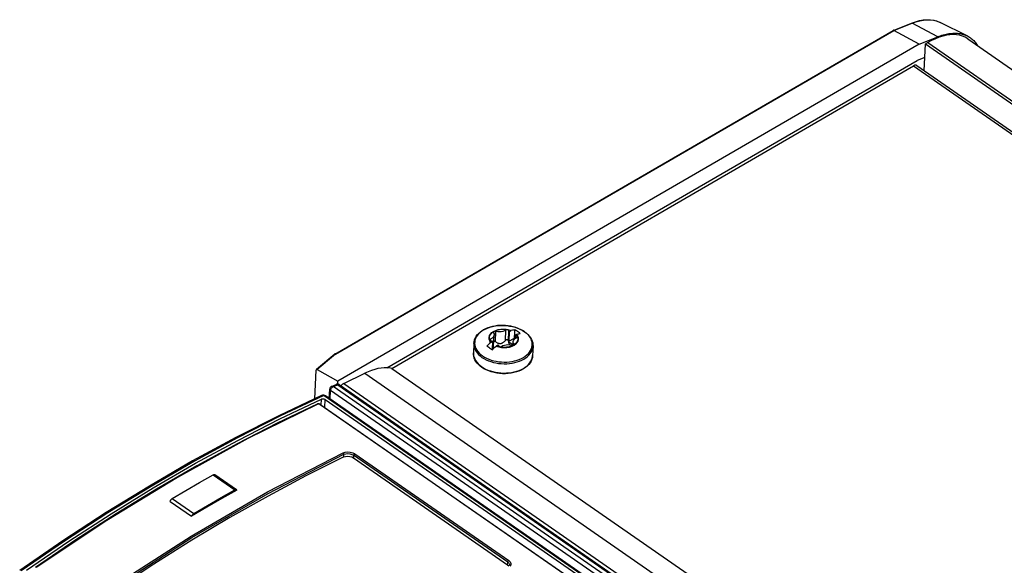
# Model space of a CAD drawing. Header units: millimetres. Extents: x 0 to 594, y 0 to 420.
# Tile 60 of 80: x 472 to 504, y 189 to 207. Entities that reach past the tile are written whole.
import ezdxf

# ---------------------------------------------------------------- set-up
doc = ezdxf.new("R2010")
doc.units = ezdxf.units.MM
doc.header["$LTSCALE"] = 32.67
doc.layers.get('0').update_dxf_attribs({"linetype": 'CONTINUOUS'})

msp = doc.modelspace()

# ---------------------------------------------------------------- linework, layer by layer
at = {"color": 7, "linetype": 'CONTINUOUS'}
for p, q in [((499.991, 206.284), (500.576, 206.515)), ((500.576, 206.515), (500.706, 206.561)), ((500.706, 206.561), (500.834, 206.595)), ((500.834, 206.595), (500.957, 206.616)), ((500.957, 206.616), (501.077, 206.625)), ((501.077, 206.625), (501.191, 206.622)), ((501.191, 206.622), (501.299, 206.606)), ((501.299, 206.606), (501.401, 206.579)), ((501.401, 206.579), (501.495, 206.539)), ((502.368, 206.106), (501.495, 206.539)), ((482.089, 195.91), (499.989, 206.283)), ((499.991, 206.284), (499.989, 206.283)), ((499.994, 206.285), (499.991, 206.284)), ((500, 206.285), (499.994, 206.285)), ((500.006, 206.284), (500, 206.285)), ((500.012, 206.281), (500.006, 206.284)), ((500.824, 205.843), (500.012, 206.281)), ((501.509, 206.111), (501.554, 206.126)), ((501.554, 206.126), (501.599, 206.139)), ((501.7, 206.127), (501.584, 206.1)), ((501.599, 206.139), (501.643, 206.151)), ((501.643, 206.151), (501.687, 206.161)), ((501.687, 206.161), (501.73, 206.17)), ((501.812, 206.142), (501.7, 206.127)), ((501.73, 206.17), (501.773, 206.178)), ((501.773, 206.178), (501.815, 206.184)), ((501.92, 206.147), (501.812, 206.142)), ((501.815, 206.184), (501.857, 206.188)), ((501.857, 206.188), (501.899, 206.192)), ((501.899, 206.192), (501.939, 206.193)), ((502.024, 206.142), (501.92, 206.147)), ((501.939, 206.193), (501.979, 206.194)), ((501.979, 206.194), (502.019, 206.193)), ((502.019, 206.193), (502.058, 206.19)), ((502.122, 206.125), (502.024, 206.142)), ((502.058, 206.19), (502.096, 206.186)), ((502.096, 206.186), (502.134, 206.181)), ((502.215, 206.098), (502.122, 206.125)), ((502.134, 206.181), (502.17, 206.174)), ((502.17, 206.174), (502.207, 206.165)), ((502.207, 206.165), (502.242, 206.156)), ((502.242, 206.156), (502.276, 206.145)), ((502.276, 206.145), (502.31, 206.132)), ((502.31, 206.132), (502.343, 206.118)), ((500.824, 205.843), (482.19, 195.045)), ((500.824, 205.843), (501.418, 206.078)), ((500.988, 204.991), (501.026, 205.85)), ((501.098, 205.892), (501.026, 205.85)), ((501.026, 205.85), (563.274, 162.684)), ((501.222, 205.959), (501.098, 205.892)), ((501.345, 206.016), (501.222, 205.959)), ((501.465, 206.063), (501.345, 206.016)), ((501.418, 206.078), (501.464, 206.095)), ((501.464, 206.095), (501.509, 206.111)), ((501.584, 206.1), (501.465, 206.063)), ((502.302, 206.061), (502.215, 206.098)), ((502.383, 206.012), (502.302, 206.061)), ((502.343, 206.118), (502.368, 206.106)), ((502.368, 206.106), (502.375, 206.103)), ((502.375, 206.103), (502.406, 206.086)), ((502.383, 206.012), (564.271, 163.095)), ((502.406, 206.086), (502.436, 206.068)), ((502.436, 206.068), (502.465, 206.048)), ((502.465, 206.048), (502.494, 206.028)), ((502.494, 206.028), (502.521, 206.005)), ((502.521, 206.005), (502.548, 205.982)), ((502.548, 205.982), (502.573, 205.957)), ((502.573, 205.957), (502.597, 205.931)), ((502.597, 205.931), (502.621, 205.904)), ((502.621, 205.904), (502.643, 205.875)), ((502.643, 205.875), (502.664, 205.845)), ((502.664, 205.845), (502.685, 205.814)), ((502.685, 205.814), (502.697, 205.794)), ((483.764, 195.47), (500.76, 205.32)), ((501.007, 205.417), (500.76, 205.32)), ((483.914, 195.452), (500.642, 205.146)), ((500.661, 205.156), (500.642, 205.146)), ((500.679, 205.163), (500.661, 205.156)), ((500.697, 205.167), (500.679, 205.163)), ((500.714, 205.168), (500.697, 205.167)), ((500.729, 205.166), (500.714, 205.168)), ((500.743, 205.16), (500.729, 205.166)), ((500.749, 205.156), (500.743, 205.16)), ((500.749, 205.156), (562.578, 162.281)), ((486.775, 196.629), (486.839, 196.672)), ((486.839, 196.672), (486.909, 196.711)), ((486.909, 196.711), (486.985, 196.744)), ((486.985, 196.744), (487.066, 196.772)), ((487.066, 196.772), (487.15, 196.794)), ((487.15, 196.794), (487.238, 196.811)), ((487.188, 196.635), (487.255, 196.667)), ((487.238, 196.811), (487.328, 196.822)), ((487.255, 196.667), (487.33, 196.69)), ((487.328, 196.822), (487.419, 196.828)), ((487.33, 196.69), (487.411, 196.704)), ((487.411, 196.704), (487.495, 196.708)), ((487.419, 196.828), (487.511, 196.827)), ((487.495, 196.708), (487.58, 196.702)), ((487.511, 196.827), (487.603, 196.821)), ((487.572, 196.676), (487.531, 196.651)), ((487.584, 196.682), (487.572, 196.676)), ((487.58, 196.702), (487.662, 196.686)), ((487.598, 196.687), (487.584, 196.682)), ((487.614, 196.688), (487.598, 196.687)), ((487.603, 196.821), (487.694, 196.809)), ((487.629, 196.687), (487.614, 196.688)), ((487.644, 196.682), (487.629, 196.687)), ((487.657, 196.676), (487.644, 196.682)), ((487.664, 196.669), (487.657, 196.676)), ((487.662, 196.686), (487.739, 196.66)), ((487.669, 196.662), (487.664, 196.669)), ((487.672, 196.655), (487.669, 196.662)), ((487.674, 196.645), (487.672, 196.655)), ((487.68, 196.626), (487.739, 196.66)), ((487.694, 196.809), (487.783, 196.791)), ((487.745, 196.662), (487.739, 196.66)), ((487.746, 196.662), (487.745, 196.662)), ((487.784, 196.672), (487.746, 196.662)), ((487.783, 196.791), (487.87, 196.768)), ((487.824, 196.68), (487.784, 196.672)), ((487.865, 196.686), (487.824, 196.68)), ((487.857, 196.509), (487.865, 196.686)), ((487.894, 196.669), (487.865, 196.686)), ((487.87, 196.768), (487.953, 196.74)), ((487.923, 196.65), (487.894, 196.669)), ((487.953, 196.74), (488.032, 196.706)), ((488.032, 196.706), (488.105, 196.668)), ((488.105, 196.668), (488.174, 196.625)), ((486.554, 196.305), (486.569, 196.364)), ((486.569, 196.364), (486.594, 196.422)), ((486.594, 196.422), (486.627, 196.478)), ((486.627, 196.478), (486.668, 196.532)), ((486.668, 196.532), (486.717, 196.582)), ((486.717, 196.582), (486.775, 196.629)), ((487.047, 196.448), (487.06, 196.5)), ((487.049, 196.394), (487.047, 196.448)), ((487.066, 196.34), (487.049, 196.394)), ((487.06, 196.5), (487.089, 196.551)), ((487.099, 196.289), (487.066, 196.34)), ((487.07, 196.381), (487.067, 196.371)), ((487.067, 196.371), (487.067, 196.369)), ((487.067, 196.369), (487.068, 196.361)), ((487.068, 196.361), (487.073, 196.351)), ((487.078, 196.389), (487.07, 196.381)), ((487.073, 196.351), (487.082, 196.343)), ((487.09, 196.396), (487.078, 196.389)), ((487.082, 196.343), (487.091, 196.338)), ((487.089, 196.551), (487.132, 196.596)), ((487.133, 196.42), (487.09, 196.396)), ((487.091, 196.338), (487.102, 196.334)), ((487.132, 196.596), (487.188, 196.635)), ((487.166, 196.449), (487.133, 196.42)), ((487.189, 196.483), (487.166, 196.449)), ((487.179, 196.613), (487.178, 196.606)), ((487.178, 196.606), (487.178, 196.602)), ((487.178, 196.602), (487.181, 196.592)), ((487.185, 196.622), (487.179, 196.613)), ((487.181, 196.592), (487.196, 196.556)), ((487.183, 196.164), (487.199, 196.525)), ((487.195, 196.63), (487.185, 196.622)), ((487.199, 196.519), (487.189, 196.483)), ((487.208, 196.636), (487.195, 196.63)), ((487.196, 196.556), (487.199, 196.525)), ((487.199, 196.525), (487.199, 196.519)), ((487.224, 196.639), (487.208, 196.636)), ((487.24, 196.639), (487.224, 196.639)), ((487.256, 196.635), (487.24, 196.639)), ((487.312, 196.623), (487.256, 196.635)), ((487.37, 196.618), (487.312, 196.623)), ((487.427, 196.621), (487.37, 196.618)), ((487.482, 196.632), (487.427, 196.621)), ((487.531, 196.651), (487.482, 196.632)), ((487.542, 196.328), (487.558, 196.348)), ((487.558, 196.348), (487.565, 196.357)), ((487.565, 196.357), (487.574, 196.364)), ((487.574, 196.364), (487.584, 196.369)), ((487.584, 196.369), (487.594, 196.372)), ((487.594, 196.372), (487.603, 196.374)), ((487.603, 196.374), (487.613, 196.374)), ((487.613, 196.374), (487.622, 196.372)), ((487.622, 196.372), (487.631, 196.368)), ((487.631, 196.368), (487.639, 196.363)), ((487.639, 196.363), (487.646, 196.356)), ((487.646, 196.356), (487.651, 196.347)), ((487.651, 196.347), (487.655, 196.338)), ((487.655, 196.338), (487.657, 196.327)), ((487.68, 196.626), (487.666, 196.318)), ((487.666, 196.318), (487.849, 196.423)), ((487.677, 196.636), (487.674, 196.645)), ((487.68, 196.626), (487.677, 196.636)), ((487.811, 196.311), (487.822, 196.348)), ((487.822, 196.348), (487.844, 196.381)), ((487.844, 196.381), (487.878, 196.41)), ((487.847, 196.384), (487.853, 196.507)), ((487.853, 196.507), (487.912, 196.541)), ((487.867, 196.504), (487.853, 196.507)), ((487.882, 196.501), (487.867, 196.504)), ((487.878, 196.41), (487.921, 196.434)), ((487.896, 196.499), (487.882, 196.501)), ((487.908, 196.497), (487.896, 196.499)), ((487.919, 196.493), (487.908, 196.497)), ((487.912, 196.541), (487.917, 196.542)), ((487.912, 196.541), (487.944, 196.49)), ((487.917, 196.542), (487.918, 196.543)), ((487.918, 196.543), (487.944, 196.549)), ((487.928, 196.487), (487.919, 196.493)), ((487.921, 196.434), (487.932, 196.441)), ((487.952, 196.631), (487.923, 196.65)), ((487.938, 196.479), (487.928, 196.487)), ((487.932, 196.441), (487.94, 196.45)), ((487.943, 196.469), (487.938, 196.479)), ((487.94, 196.45), (487.944, 196.459)), ((487.944, 196.461), (487.943, 196.469)), ((487.944, 196.549), (487.969, 196.555)), ((487.944, 196.49), (487.962, 196.437)), ((487.944, 196.459), (487.944, 196.461)), ((487.964, 196.383), (487.95, 196.33)), ((487.98, 196.61), (487.952, 196.631)), ((487.962, 196.437), (487.964, 196.383)), ((487.969, 196.555), (487.993, 196.56)), ((488.009, 196.589), (487.98, 196.61)), ((487.993, 196.56), (488.016, 196.564)), ((488.038, 196.567), (488.009, 196.589)), ((488.016, 196.564), (488.038, 196.567)), ((488.174, 196.625), (488.231, 196.581)), ((488.231, 196.581), (488.282, 196.535)), ((488.282, 196.535), (488.327, 196.485)), ((488.327, 196.485), (488.365, 196.434)), ((488.365, 196.434), (488.396, 196.38)), ((488.396, 196.38), (488.419, 196.326)), ((486.547, 196.245), (486.533, 195.948)), ((486.547, 196.245), (486.554, 196.305)), ((487.011, 196.209), (486.968, 196.167)), ((486.968, 196.167), (486.997, 196.149)), ((486.997, 196.149), (487.026, 196.13)), ((487.052, 196.248), (487.011, 196.209)), ((487.026, 196.13), (487.055, 196.111)), ((487.092, 196.284), (487.052, 196.248)), ((487.055, 196.111), (487.084, 196.091)), ((487.084, 196.091), (487.112, 196.069)), ((487.093, 196.284), (487.092, 196.284)), ((487.099, 196.289), (487.093, 196.284)), ((487.099, 196.289), (487.158, 196.324)), ((487.102, 196.334), (487.114, 196.331)), ((487.112, 196.069), (487.141, 196.047)), ((487.114, 196.331), (487.129, 196.329)), ((487.129, 196.329), (487.143, 196.327)), ((487.141, 196.047), (487.182, 196.087)), ((487.143, 196.327), (487.158, 196.324)), ((487.146, 196.052), (487.158, 196.324)), ((487.147, 196.083), (487.15, 196.085)), ((487.15, 196.085), (487.158, 196.092)), ((487.158, 196.092), (487.164, 196.1)), ((487.164, 196.1), (487.17, 196.109)), ((487.17, 196.109), (487.174, 196.119)), ((487.174, 196.119), (487.178, 196.13)), ((487.178, 196.13), (487.181, 196.142)), ((487.181, 196.142), (487.183, 196.155)), ((487.182, 196.087), (487.223, 196.126)), ((487.183, 196.155), (487.183, 196.163)), ((487.193, 196.322), (487.19, 196.32)), ((487.208, 196.322), (487.193, 196.322)), ((487.225, 196.317), (487.208, 196.322)), ((487.223, 196.126), (487.265, 196.164)), ((487.242, 196.308), (487.225, 196.317)), ((487.242, 196.308), (487.263, 196.292)), ((487.263, 196.292), (487.283, 196.281)), ((487.265, 196.164), (487.269, 196.168)), ((487.269, 196.168), (487.271, 196.17)), ((487.271, 196.17), (487.33, 196.204)), ((487.348, 196.145), (487.271, 196.17)), ((487.283, 196.281), (487.301, 196.271)), ((487.301, 196.271), (487.319, 196.264)), ((487.319, 196.264), (487.336, 196.258)), ((487.33, 196.204), (487.334, 196.195)), ((487.334, 196.195), (487.337, 196.185)), ((487.336, 196.258), (487.353, 196.254)), ((487.337, 196.185), (487.339, 196.176)), ((487.339, 196.176), (487.341, 196.168)), ((487.341, 196.168), (487.346, 196.161)), ((487.346, 196.161), (487.354, 196.154)), ((487.43, 196.129), (487.348, 196.145)), ((487.353, 196.254), (487.37, 196.252)), ((487.354, 196.154), (487.366, 196.148)), ((487.366, 196.148), (487.381, 196.144)), ((487.37, 196.252), (487.386, 196.251)), ((487.381, 196.144), (487.397, 196.142)), ((487.386, 196.251), (487.403, 196.251)), ((487.397, 196.142), (487.412, 196.144)), ((487.403, 196.251), (487.419, 196.253)), ((487.412, 196.144), (487.426, 196.148)), ((487.419, 196.253), (487.435, 196.257)), ((487.426, 196.148), (487.438, 196.154)), ((487.515, 196.123), (487.43, 196.129)), ((487.435, 196.257), (487.451, 196.262)), ((487.438, 196.154), (487.479, 196.18)), ((487.451, 196.262), (487.466, 196.268)), ((487.466, 196.268), (487.481, 196.277)), ((487.479, 196.18), (487.528, 196.198)), ((487.481, 196.277), (487.496, 196.286)), ((487.496, 196.286), (487.511, 196.298)), ((487.511, 196.298), (487.527, 196.312)), ((487.599, 196.127), (487.515, 196.123)), ((487.527, 196.312), (487.542, 196.328)), ((487.528, 196.198), (487.583, 196.209)), ((487.583, 196.209), (487.641, 196.212)), ((487.68, 196.14), (487.599, 196.127)), ((487.641, 196.212), (487.699, 196.208)), ((487.657, 196.327), (487.66, 196.305)), ((487.66, 196.305), (487.664, 196.285)), ((487.664, 196.285), (487.669, 196.268)), ((487.681, 196.291), (487.666, 196.318)), ((487.669, 196.268), (487.675, 196.252)), ((487.675, 196.252), (487.682, 196.238)), ((487.755, 196.163), (487.68, 196.14)), ((487.703, 196.267), (487.681, 196.291)), ((487.682, 196.238), (487.689, 196.225)), ((487.689, 196.225), (487.698, 196.213)), ((487.698, 196.213), (487.703, 196.207)), ((487.699, 196.208), (487.754, 196.195)), ((487.73, 196.245), (487.703, 196.267)), ((487.762, 196.226), (487.73, 196.245)), ((487.754, 196.195), (487.77, 196.192)), ((487.822, 196.195), (487.755, 196.163)), ((487.799, 196.21), (487.762, 196.226)), ((487.77, 196.192), (487.787, 196.191)), ((487.787, 196.191), (487.802, 196.194)), ((487.807, 196.208), (487.799, 196.21)), ((487.802, 196.194), (487.816, 196.2)), ((487.806, 196.196), (487.811, 196.305)), ((487.811, 196.305), (487.811, 196.311)), ((487.814, 196.274), (487.811, 196.305)), ((487.829, 196.238), (487.814, 196.274)), ((487.816, 196.2), (487.826, 196.208)), ((487.878, 196.234), (487.822, 196.195)), ((487.826, 196.208), (487.832, 196.217)), ((487.833, 196.228), (487.829, 196.238)), ((487.832, 196.217), (487.833, 196.224)), ((487.833, 196.224), (487.833, 196.228)), ((487.921, 196.28), (487.878, 196.234)), ((487.95, 196.33), (487.921, 196.28)), ((488.419, 196.326), (488.435, 196.271)), ((488.445, 196.16), (488.431, 195.863)), ((488.435, 196.271), (488.444, 196.215)), ((488.444, 196.215), (488.445, 196.16)), ((482.087, 195.908), (481.502, 195.412)), ((482.089, 195.91), (482.087, 195.908)), ((482.095, 195.912), (482.089, 195.91)), ((482.101, 195.913), (482.095, 195.912)), ((482.108, 195.912), (482.101, 195.913)), ((482.114, 195.909), (482.108, 195.912)), ((486.535, 195.893), (486.533, 195.948)), ((486.543, 195.838), (486.535, 195.893)), ((486.559, 195.782), (486.543, 195.838)), ((486.582, 195.728), (486.559, 195.782)), ((486.613, 195.675), (486.582, 195.728)), ((488.409, 195.744), (488.384, 195.686)), ((488.424, 195.804), (488.409, 195.744)), ((488.431, 195.863), (488.424, 195.804)), ((481.453, 194.48), (481.494, 195.394)), ((481.495, 195.401), (481.494, 195.394)), ((481.497, 195.406), (481.495, 195.401)), ((481.5, 195.41), (481.497, 195.406)), ((481.502, 195.412), (481.5, 195.41)), ((481.504, 195.413), (481.502, 195.412)), ((481.509, 195.415), (481.504, 195.413)), ((481.515, 195.415), (481.509, 195.415)), ((481.521, 195.414), (481.515, 195.415)), ((481.527, 195.411), (481.521, 195.414)), ((481.527, 195.411), (482.19, 195.045)), ((483.371, 195.42), (483.267, 195.387)), ((483.474, 195.445), (483.371, 195.42)), ((483.574, 195.462), (483.474, 195.445)), ((483.671, 195.47), (483.574, 195.462)), ((483.764, 195.47), (483.671, 195.47)), ((483.84, 195.464), (483.764, 195.47)), ((483.914, 195.452), (483.84, 195.464)), ((483.914, 195.452), (545.783, 152.548)), ((486.651, 195.623), (486.613, 195.675)), ((486.696, 195.574), (486.651, 195.623)), ((486.747, 195.527), (486.696, 195.574)), ((486.804, 195.483), (486.747, 195.527)), ((486.873, 195.44), (486.804, 195.483)), ((486.947, 195.402), (486.873, 195.44)), ((487.025, 195.368), (486.947, 195.402)), ((488.069, 195.398), (487.993, 195.364)), ((488.139, 195.436), (488.069, 195.398)), ((488.203, 195.479), (488.139, 195.436)), ((488.261, 195.526), (488.203, 195.479)), ((488.31, 195.577), (488.261, 195.526)), ((488.351, 195.63), (488.31, 195.577)), ((488.384, 195.686), (488.351, 195.63)), ((482.375, 194.965), (483.053, 195.296)), ((483.161, 195.345), (483.053, 195.296)), ((483.267, 195.387), (483.161, 195.345)), ((487.108, 195.34), (487.025, 195.368)), ((487.195, 195.317), (487.108, 195.34)), ((487.284, 195.299), (487.195, 195.317)), ((487.375, 195.287), (487.284, 195.299)), ((487.467, 195.281), (487.375, 195.287)), ((487.559, 195.28), (487.467, 195.281)), ((487.65, 195.286), (487.559, 195.28)), ((487.74, 195.297), (487.65, 195.286)), ((487.828, 195.314), (487.74, 195.297)), ((487.912, 195.336), (487.828, 195.314)), ((487.993, 195.364), (487.912, 195.336)), ((481.913, 194.486), (481.927, 194.787)), ((481.929, 194.804), (481.927, 194.787)), ((481.934, 194.82), (481.929, 194.804)), ((481.941, 194.834), (481.934, 194.82)), ((481.95, 194.847), (481.941, 194.834)), ((481.961, 194.859), (481.95, 194.847)), ((481.974, 194.868), (481.961, 194.859)), ((481.986, 194.874), (481.974, 194.868)), ((481.986, 194.874), (482.13, 194.938)), ((482.144, 194.943), (482.13, 194.938)), ((482.16, 194.946), (482.144, 194.943)), ((482.176, 194.946), (482.16, 194.946)), ((482.191, 194.944), (482.176, 194.946)), ((482.185, 194.945), (482.19, 195.045)), ((482.206, 194.94), (482.191, 194.944)), ((482.22, 194.933), (482.206, 194.94)), ((482.227, 194.929), (482.22, 194.933)), ((482.227, 194.929), (500.159, 182.494)), ((482.296, 194.905), (482.284, 194.89)), ((482.315, 194.924), (482.296, 194.905)), ((482.335, 194.94), (482.315, 194.924)), ((482.355, 194.954), (482.335, 194.94)), ((482.375, 194.965), (482.355, 194.954)), ((481.668, 194.581), (480.296, 193.934)), ((480.325, 193.831), (481.667, 194.467)), ((481.667, 194.467), (481.677, 194.471)), ((481.683, 194.587), (481.668, 194.581)), ((481.677, 194.471), (481.69, 194.474)), ((481.701, 194.59), (481.683, 194.587)), ((481.69, 194.474), (481.703, 194.475)), ((481.718, 194.592), (481.701, 194.59)), ((481.703, 194.475), (481.716, 194.475)), ((481.716, 194.475), (481.731, 194.474)), ((481.736, 194.591), (481.718, 194.592)), ((481.731, 194.474), (481.744, 194.471)), ((481.754, 194.587), (481.736, 194.591)), ((481.744, 194.471), (481.757, 194.467)), ((481.771, 194.581), (481.754, 194.587)), ((481.757, 194.467), (481.769, 194.461)), ((481.769, 194.461), (481.779, 194.455)), ((481.787, 194.573), (481.771, 194.581)), ((481.779, 194.455), (499.486, 182.177)), ((481.794, 194.569), (481.787, 194.573)), ((499.66, 182.18), (481.794, 194.569)), ((481.528, 194.307), (480.246, 193.693)), ((481.536, 194.311), (481.528, 194.307)), ((481.549, 194.314), (481.536, 194.311)), ((481.562, 194.315), (481.549, 194.314)), ((481.576, 194.315), (481.562, 194.315)), ((481.59, 194.313), (481.576, 194.315)), ((481.604, 194.309), (481.59, 194.313)), ((481.616, 194.303), (481.604, 194.309)), ((481.624, 194.298), (481.616, 194.303)), ((481.624, 194.298), (499.183, 182.121)), ((480.296, 193.934), (478.917, 193.234)), ((478.978, 193.145), (480.325, 193.831)), ((480.246, 193.693), (478.96, 193.034)), ((478.917, 193.234), (477.534, 192.483)), ((477.627, 192.408), (478.978, 193.145)), ((478.96, 193.034), (477.67, 192.329)), ((482.381, 192.612), (481.167, 192.005)), ((482.381, 192.612), (482.438, 192.631)), ((482.438, 192.631), (482.504, 192.637)), ((482.504, 192.637), (482.572, 192.63)), ((482.572, 192.63), (482.637, 192.612)), ((482.637, 192.612), (482.691, 192.583)), ((482.691, 192.583), (487.629, 189.159)), ((477.534, 192.483), (476.148, 191.68)), ((476.272, 191.623), (477.627, 192.408)), ((477.67, 192.329), (476.377, 191.58)), ((477.756, 191.789), (478.194, 192.038)), ((478.194, 192.038), (478.204, 192.043)), ((478.204, 192.043), (478.214, 192.047)), ((478.214, 192.047), (478.224, 192.048)), ((478.224, 192.048), (478.233, 192.048)), ((478.233, 192.048), (478.241, 192.046)), ((478.241, 192.046), (478.246, 192.042)), ((478.936, 191.564), (478.246, 192.042)), ((481.167, 192.005), (479.95, 191.357)), ((476.148, 191.68), (474.761, 190.827)), ((474.916, 190.791), (476.272, 191.623)), ((477.317, 191.535), (477.756, 191.789)), ((476.377, 191.58), (475.082, 190.787)), ((476.879, 191.276), (477.317, 191.535)), ((478.007, 191.057), (478.445, 191.311)), ((478.445, 191.311), (478.884, 191.56)), ((478.947, 191.55), (478.465, 191.277)), ((479.95, 191.357), (478.729, 190.668)), ((478.894, 191.565), (478.884, 191.56)), ((478.904, 191.568), (478.894, 191.565)), ((478.914, 191.57), (478.904, 191.568)), ((478.922, 191.569), (478.914, 191.57)), ((478.93, 191.567), (478.922, 191.569)), ((478.936, 191.564), (478.93, 191.567)), ((478.937, 191.563), (478.936, 191.564)), ((478.943, 191.558), (478.937, 191.563)), ((478.947, 191.55), (478.943, 191.558)), ((476.811, 191.19), (476.816, 191.203)), ((476.811, 191.19), (477.501, 190.712)), ((476.816, 191.203), (476.822, 191.216)), ((476.822, 191.216), (476.83, 191.228)), ((476.83, 191.228), (476.839, 191.24)), ((476.839, 191.24), (476.848, 191.251)), ((476.848, 191.251), (476.858, 191.26)), ((476.858, 191.26), (476.868, 191.269)), ((476.868, 191.269), (476.879, 191.276)), ((477.983, 190.998), (477.501, 190.712)), ((477.568, 190.798), (478.007, 191.057)), ((478.465, 191.277), (477.983, 190.998)), ((474.761, 190.827), (473.374, 189.925)), ((473.56, 189.911), (474.916, 190.791)), ((475.082, 190.787), (473.788, 189.951)), ((477.506, 190.725), (477.501, 190.712)), ((477.512, 190.737), (477.506, 190.725)), ((478.729, 190.668), (477.507, 189.941)), ((477.52, 190.75), (477.512, 190.737)), ((477.528, 190.761), (477.52, 190.75)), ((477.538, 190.772), (477.528, 190.761)), ((477.548, 190.782), (477.538, 190.772)), ((477.558, 190.791), (477.548, 190.782)), ((477.568, 190.798), (477.558, 190.791)), ((473.374, 189.925), (471.989, 188.975)), ((472.206, 188.985), (473.56, 189.911)), ((473.788, 189.951), (472.495, 189.073)), ((477.507, 189.941), (476.284, 189.175)), ((476.284, 189.175), (475.062, 188.37)), ((487.629, 189.159), (487.669, 189.123)), ((487.694, 189.145), (487.692, 189.132))]:
    msp.add_line(p, q, dxfattribs=at)
at = {"color": 9, "linetype": 'CONTINUOUS'}
for p, q in [((500.012, 206.281), (500.598, 206.513)), ((500.576, 206.515), (500.58, 206.516)), ((500.58, 206.516), (500.586, 206.517)), ((500.586, 206.517), (500.592, 206.515)), ((500.592, 206.515), (500.598, 206.513)), ((500.598, 206.513), (500.722, 206.556)), ((501.418, 206.078), (500.598, 206.513)), ((500.722, 206.556), (500.842, 206.589)), ((500.842, 206.589), (500.96, 206.611)), ((500.96, 206.611), (501.074, 206.621)), ((501.074, 206.621), (501.183, 206.62)), ((501.183, 206.62), (501.286, 206.607)), ((501.286, 206.607), (501.384, 206.584)), ((501.384, 206.584), (501.476, 206.548)), ((501.476, 206.548), (501.495, 206.539)), ((482.114, 195.909), (500.012, 206.281)), ((501.098, 205.892), (563.346, 162.726)), ((500.642, 205.146), (562.512, 162.243)), ((486.86, 196.682), (486.801, 196.645)), ((486.924, 196.716), (486.86, 196.682)), ((486.993, 196.746), (486.924, 196.716)), ((487.067, 196.772), (486.993, 196.746)), ((487.144, 196.793), (487.067, 196.772)), ((487.225, 196.809), (487.144, 196.793)), ((487.182, 196.637), (487.25, 196.67)), ((487.183, 196.637), (487.251, 196.669)), ((487.307, 196.82), (487.225, 196.809)), ((487.25, 196.67), (487.327, 196.693)), ((487.251, 196.669), (487.327, 196.693)), ((487.391, 196.827), (487.307, 196.82)), ((487.327, 196.693), (487.41, 196.707)), ((487.327, 196.693), (487.41, 196.707)), ((487.477, 196.828), (487.391, 196.827)), ((487.41, 196.707), (487.496, 196.711)), ((487.41, 196.707), (487.497, 196.711)), ((487.562, 196.825), (487.477, 196.828)), ((487.496, 196.711), (487.583, 196.704)), ((487.497, 196.711), (487.583, 196.705)), ((487.558, 196.348), (487.572, 196.676)), ((487.647, 196.816), (487.562, 196.825)), ((487.583, 196.705), (487.667, 196.688)), ((487.583, 196.704), (487.667, 196.688)), ((487.73, 196.803), (487.647, 196.816)), ((487.657, 196.327), (487.672, 196.655)), ((487.667, 196.688), (487.745, 196.662)), ((487.667, 196.688), (487.746, 196.662)), ((487.812, 196.784), (487.73, 196.803)), ((487.891, 196.761), (487.812, 196.784)), ((487.966, 196.734), (487.891, 196.761)), ((488.038, 196.702), (487.966, 196.734)), ((488.104, 196.667), (488.038, 196.702)), ((488.166, 196.628), (488.104, 196.667)), ((486.585, 196.36), (486.576, 196.306)), ((486.603, 196.412), (486.585, 196.36)), ((486.628, 196.463), (486.603, 196.412)), ((486.661, 196.513), (486.628, 196.463)), ((486.701, 196.559), (486.661, 196.513)), ((486.748, 196.604), (486.701, 196.559)), ((486.801, 196.645), (486.748, 196.604)), ((487.038, 196.445), (487.051, 196.499)), ((487.04, 196.39), (487.038, 196.445)), ((487.039, 196.445), (487.053, 196.5)), ((487.041, 196.39), (487.039, 196.445)), ((487.058, 196.335), (487.04, 196.39)), ((487.06, 196.336), (487.041, 196.39)), ((487.051, 196.499), (487.081, 196.551)), ((487.053, 196.5), (487.082, 196.551)), ((487.093, 196.284), (487.06, 196.336)), ((487.081, 196.551), (487.125, 196.597)), ((487.082, 196.551), (487.126, 196.597)), ((487.087, 196.34), (487.09, 196.396)), ((487.125, 196.597), (487.182, 196.637)), ((487.126, 196.597), (487.183, 196.637)), ((487.242, 196.308), (487.256, 196.635)), ((487.893, 196.419), (487.896, 196.499)), ((487.917, 196.542), (487.951, 196.491)), ((487.939, 196.514), (487.918, 196.543)), ((487.957, 196.479), (487.939, 196.514)), ((487.939, 196.289), (487.964, 196.341)), ((487.951, 196.491), (487.969, 196.436)), ((487.97, 196.438), (487.957, 196.479)), ((487.971, 196.381), (487.958, 196.327)), ((487.964, 196.341), (487.973, 196.391)), ((487.969, 196.436), (487.971, 196.381)), ((487.973, 196.391), (487.97, 196.438)), ((488.182, 196.617), (488.166, 196.628)), ((488.198, 196.604), (488.182, 196.617)), ((488.216, 196.591), (488.198, 196.604)), ((488.234, 196.575), (488.216, 196.591)), ((488.254, 196.558), (488.234, 196.575)), ((488.274, 196.538), (488.254, 196.558)), ((488.296, 196.515), (488.274, 196.538)), ((488.318, 196.489), (488.296, 196.515)), ((488.34, 196.459), (488.318, 196.489)), ((488.362, 196.425), (488.34, 196.459)), ((488.382, 196.386), (488.362, 196.425)), ((488.401, 196.34), (488.382, 196.386)), ((488.414, 196.288), (488.401, 196.34)), ((486.547, 196.245), (486.546, 196.214)), ((486.546, 196.214), (486.552, 196.158)), ((486.552, 196.158), (486.567, 196.103)), ((486.567, 196.103), (486.589, 196.048)), ((486.576, 196.306), (486.573, 196.252)), ((486.573, 196.252), (486.579, 196.197)), ((486.579, 196.197), (486.593, 196.143)), ((486.589, 196.048), (486.618, 195.995)), ((486.593, 196.143), (486.614, 196.09)), ((486.614, 196.09), (486.643, 196.039)), ((486.643, 196.039), (486.68, 195.988)), ((487.092, 196.284), (487.058, 196.335)), ((487.265, 196.164), (487.345, 196.137)), ((487.344, 196.139), (487.266, 196.165)), ((487.427, 196.123), (487.344, 196.139)), ((487.345, 196.137), (487.432, 196.121)), ((487.514, 196.116), (487.427, 196.123)), ((487.432, 196.121), (487.52, 196.115)), ((487.6, 196.12), (487.514, 196.116)), ((487.52, 196.115), (487.609, 196.12)), ((487.683, 196.134), (487.6, 196.12)), ((487.609, 196.12), (487.694, 196.136)), ((487.76, 196.157), (487.683, 196.134)), ((487.694, 196.136), (487.772, 196.161)), ((487.828, 196.19), (487.76, 196.157)), ((487.772, 196.161), (487.841, 196.197)), ((487.828, 196.211), (487.829, 196.238)), ((487.884, 196.23), (487.828, 196.19)), ((487.841, 196.197), (487.897, 196.24)), ((487.928, 196.276), (487.884, 196.23)), ((487.897, 196.24), (487.939, 196.289)), ((487.958, 196.327), (487.928, 196.276)), ((488.337, 195.972), (488.369, 196.022)), ((488.369, 196.022), (488.394, 196.073)), ((488.388, 195.973), (488.414, 196.026)), ((488.394, 196.073), (488.411, 196.126)), ((488.411, 196.126), (488.42, 196.179)), ((488.421, 196.234), (488.414, 196.288)), ((488.414, 196.026), (488.433, 196.08)), ((488.42, 196.179), (488.421, 196.234)), ((488.433, 196.08), (488.443, 196.135)), ((488.443, 196.135), (488.445, 196.16)), ((482.114, 195.909), (481.527, 195.411)), ((486.533, 195.948), (486.533, 195.918)), ((486.533, 195.918), (486.539, 195.862)), ((486.539, 195.862), (486.553, 195.806)), ((486.553, 195.806), (486.575, 195.752)), ((486.575, 195.752), (486.605, 195.699)), ((486.618, 195.995), (486.655, 195.944)), ((486.655, 195.944), (486.7, 195.894)), ((486.68, 195.988), (486.723, 195.94)), ((486.7, 195.894), (486.751, 195.848)), ((486.723, 195.94), (486.773, 195.895)), ((486.751, 195.848), (486.809, 195.804)), ((486.773, 195.895), (486.829, 195.853)), ((486.809, 195.804), (486.872, 195.764)), ((486.829, 195.853), (486.891, 195.813)), ((486.872, 195.764), (486.941, 195.727)), ((486.891, 195.813), (486.958, 195.778)), ((486.941, 195.727), (487.014, 195.695)), ((486.958, 195.778), (487.03, 195.746)), ((487.03, 195.746), (487.106, 195.719)), ((487.106, 195.719), (487.185, 195.696)), ((487.855, 195.689), (487.932, 195.71)), ((487.932, 195.71), (488.006, 195.736)), ((488.006, 195.736), (488.075, 195.766)), ((488.013, 195.683), (488.085, 195.713)), ((488.075, 195.766), (488.14, 195.801)), ((488.085, 195.713), (488.151, 195.748)), ((488.14, 195.801), (488.198, 195.839)), ((488.151, 195.748), (488.211, 195.787)), ((488.198, 195.839), (488.251, 195.88)), ((488.211, 195.787), (488.266, 195.829)), ((488.251, 195.88), (488.297, 195.925)), ((488.266, 195.829), (488.314, 195.874)), ((488.297, 195.925), (488.337, 195.972)), ((488.314, 195.874), (488.355, 195.923)), ((488.355, 195.923), (488.388, 195.973)), ((488.375, 195.677), (488.401, 195.729)), ((488.401, 195.729), (488.419, 195.783)), ((488.419, 195.783), (488.429, 195.838)), ((488.429, 195.838), (488.431, 195.863)), ((486.605, 195.699), (486.642, 195.647)), ((486.642, 195.647), (486.687, 195.598)), ((486.687, 195.598), (486.738, 195.551)), ((486.738, 195.551), (486.795, 195.508)), ((486.795, 195.508), (486.859, 195.467)), ((486.859, 195.467), (486.927, 195.431)), ((486.927, 195.431), (487.001, 195.398)), ((487.001, 195.398), (487.078, 195.37)), ((487.014, 195.695), (487.092, 195.667)), ((487.092, 195.667), (487.173, 195.643)), ((487.173, 195.643), (487.256, 195.625)), ((487.185, 195.696), (487.267, 195.677)), ((487.256, 195.625), (487.342, 195.611)), ((487.267, 195.677), (487.351, 195.664)), ((487.342, 195.611), (487.429, 195.602)), ((487.351, 195.664), (487.436, 195.656)), ((487.429, 195.602), (487.517, 195.598)), ((487.436, 195.656), (487.521, 195.652)), ((487.517, 195.598), (487.604, 195.6)), ((487.521, 195.652), (487.607, 195.654)), ((487.604, 195.6), (487.691, 195.606)), ((487.607, 195.654), (487.692, 195.661)), ((487.691, 195.606), (487.776, 195.618)), ((487.692, 195.661), (487.774, 195.672)), ((487.774, 195.672), (487.855, 195.689)), ((487.776, 195.618), (487.858, 195.635)), ((487.858, 195.635), (487.938, 195.656)), ((487.938, 195.656), (488.013, 195.683)), ((488, 195.386), (488.071, 195.417)), ((488.071, 195.417), (488.138, 195.451)), ((488.138, 195.451), (488.198, 195.49)), ((488.198, 195.49), (488.253, 195.532)), ((488.253, 195.532), (488.301, 195.578)), ((488.301, 195.578), (488.342, 195.626)), ((488.342, 195.626), (488.375, 195.677)), ((483.053, 195.296), (545.192, 152.206)), ((487.078, 195.37), (487.159, 195.347)), ((487.159, 195.347), (487.243, 195.328)), ((487.243, 195.328), (487.329, 195.314)), ((487.329, 195.314), (487.416, 195.305)), ((487.416, 195.305), (487.504, 195.302)), ((487.504, 195.302), (487.591, 195.303)), ((487.591, 195.303), (487.678, 195.31)), ((487.678, 195.31), (487.763, 195.322)), ((487.763, 195.322), (487.845, 195.338)), ((487.845, 195.338), (487.925, 195.36)), ((487.925, 195.36), (488, 195.386)), ((481.928, 194.777), (481.927, 194.787)), ((481.931, 194.767), (481.928, 194.777)), ((481.936, 194.758), (481.931, 194.767)), ((481.944, 194.749), (481.936, 194.758)), ((481.956, 194.754), (481.96, 194.769)), ((481.96, 194.769), (481.965, 194.784)), ((481.965, 194.784), (481.972, 194.799)), ((481.972, 194.799), (481.981, 194.813)), ((481.981, 194.813), (481.992, 194.827)), ((481.986, 194.874), (481.996, 194.877)), ((481.992, 194.827), (482.003, 194.839)), ((481.996, 194.877), (482.007, 194.877)), ((482.003, 194.839), (482.015, 194.849)), ((482.007, 194.877), (482.017, 194.875)), ((482.015, 194.849), (482.027, 194.858)), ((482.017, 194.875), (482.028, 194.871)), ((482.027, 194.858), (482.039, 194.865)), ((482.028, 194.871), (482.039, 194.865)), ((482.039, 194.865), (482.183, 194.928)), ((499.971, 182.43), (482.039, 194.865)), ((482.13, 194.938), (482.14, 194.941)), ((482.14, 194.941), (482.151, 194.941)), ((482.151, 194.941), (482.161, 194.939)), ((482.161, 194.939), (482.172, 194.935)), ((482.172, 194.935), (482.183, 194.928)), ((482.194, 194.932), (482.183, 194.928)), ((482.183, 194.928), (500.115, 182.494)), ((482.205, 194.934), (482.194, 194.932)), ((482.215, 194.934), (482.205, 194.934)), ((482.223, 194.931), (482.215, 194.934)), ((482.227, 194.929), (482.223, 194.931)), ((482.375, 194.965), (544.563, 151.841)), ((481.721, 194.571), (480.35, 193.925)), ((481.658, 194.274), (481.667, 194.467)), ((481.674, 194.583), (481.668, 194.581)), ((481.685, 194.584), (481.674, 194.583)), ((481.697, 194.583), (481.685, 194.584)), ((481.709, 194.578), (481.697, 194.583)), ((481.721, 194.571), (481.709, 194.578)), ((481.723, 194.572), (481.721, 194.571)), ((481.726, 194.573), (481.723, 194.572)), ((481.728, 194.573), (481.726, 194.573)), ((481.731, 194.573), (481.728, 194.573)), ((481.734, 194.573), (481.731, 194.573)), ((481.737, 194.573), (481.734, 194.573)), ((481.74, 194.573), (481.737, 194.573)), ((481.742, 194.572), (481.74, 194.573)), ((481.745, 194.571), (481.742, 194.572)), ((481.747, 194.57), (481.745, 194.571)), ((481.749, 194.568), (481.747, 194.57)), ((481.749, 194.568), (481.762, 194.573)), ((499.615, 182.179), (481.749, 194.568)), ((481.762, 194.573), (481.774, 194.575)), ((481.768, 194.198), (481.779, 194.455)), ((481.774, 194.575), (481.785, 194.573)), ((481.785, 194.573), (481.794, 194.569)), ((481.942, 194.467), (481.954, 194.741)), ((481.954, 194.741), (481.944, 194.749)), ((481.954, 194.741), (481.956, 194.754)), ((499.886, 182.306), (481.954, 194.741)), ((481.549, 194.304), (479.303, 193.199)), ((481.534, 194.309), (481.528, 194.307)), ((481.549, 194.304), (481.534, 194.309)), ((481.568, 194.308), (481.549, 194.304)), ((481.588, 194.306), (481.568, 194.308)), ((481.606, 194.298), (481.588, 194.306)), ((481.606, 194.298), (481.618, 194.3)), ((499.165, 182.121), (481.606, 194.298)), ((481.618, 194.3), (481.624, 194.298)), ((480.35, 193.925), (478.972, 193.225)), ((479.303, 193.199), (477.045, 191.956)), ((478.972, 193.225), (477.588, 192.473)), ((479.928, 191.492), (482.361, 192.749)), ((479.954, 191.442), (482.385, 192.697)), ((482.361, 192.749), (482.427, 192.77)), ((482.374, 192.735), (482.361, 192.749)), ((482.383, 192.716), (482.374, 192.735)), ((482.381, 192.612), (482.385, 192.697)), ((482.385, 192.697), (482.383, 192.716)), ((482.385, 192.697), (482.442, 192.715)), ((482.427, 192.77), (482.506, 192.778)), ((482.442, 192.715), (482.507, 192.72)), ((482.506, 192.778), (482.587, 192.77)), ((482.507, 192.72), (482.576, 192.713)), ((482.576, 192.713), (482.641, 192.694)), ((482.587, 192.77), (482.664, 192.748)), ((482.641, 192.694), (482.695, 192.666)), ((482.664, 192.748), (482.728, 192.715)), ((482.695, 192.666), (482.691, 192.583)), ((482.698, 192.679), (482.695, 192.666)), ((487.633, 189.241), (482.695, 192.666)), ((482.705, 192.693), (482.698, 192.679)), ((482.716, 192.706), (482.705, 192.693)), ((482.728, 192.715), (482.716, 192.706)), ((482.728, 192.715), (487.666, 189.29)), ((477.588, 192.473), (476.202, 191.67)), ((477.045, 191.956), (474.78, 190.578)), ((478.194, 192.038), (478.884, 191.56)), ((476.202, 191.67), (474.813, 190.817)), ((477.484, 190.075), (479.928, 191.492)), ((477.511, 190.026), (479.954, 191.442)), ((476.879, 191.276), (477.568, 190.798)), ((474.813, 190.817), (473.426, 189.915)), ((474.78, 190.578), (472.516, 189.069)), ((475.037, 188.504), (477.484, 190.075)), ((475.065, 188.455), (477.511, 190.026)), ((473.426, 189.915), (472.041, 188.965)), ((487.629, 189.159), (487.633, 189.241)), ((487.633, 189.241), (487.636, 189.255)), ((487.633, 189.241), (487.672, 189.205)), ((487.636, 189.255), (487.644, 189.27)), ((487.644, 189.27), (487.654, 189.282)), ((487.654, 189.282), (487.666, 189.29)), ((487.666, 189.29), (487.712, 189.248)), ((487.672, 189.205), (487.692, 189.165)), ((487.692, 189.165), (487.694, 189.145)), ((487.734, 189.152), (487.707, 189.109)), ((487.712, 189.248), (487.736, 189.2)), ((487.736, 189.2), (487.734, 189.152))]:
    msp.add_line(p, q, dxfattribs=at)

doc.saveas('drawing.dxf')
